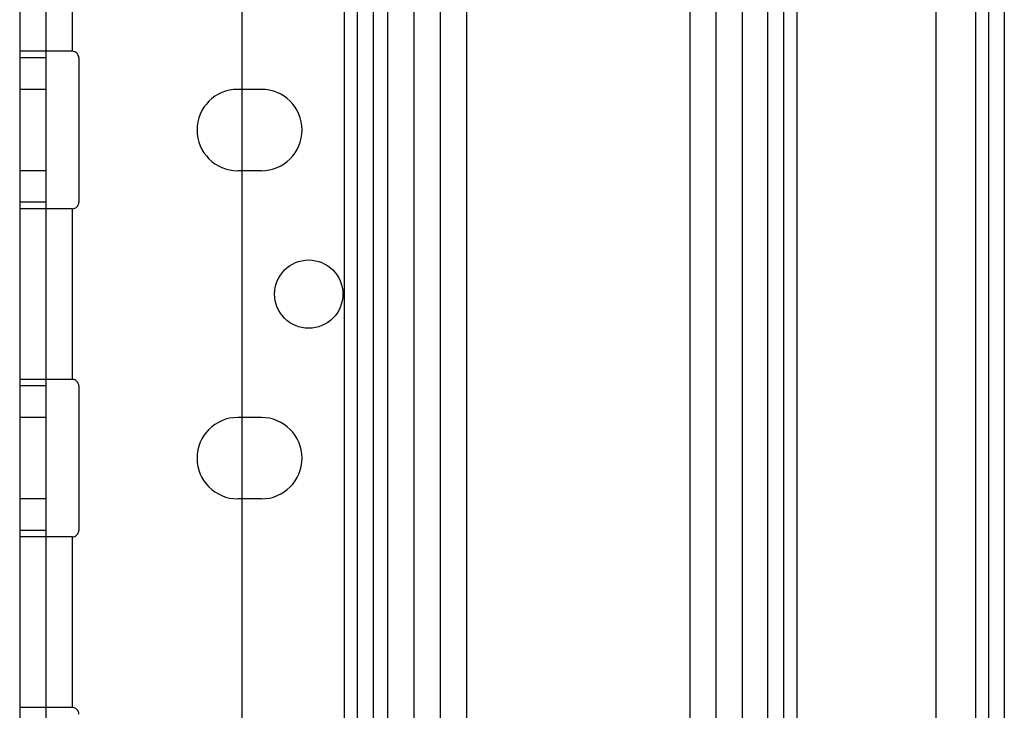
# Model space of a CAD drawing. Header units: millimetres. Extents: x 209 to 825, y 116 to 1310.
# Tile 63 of 70: x 736 to 811, y 1152 to 1205. Entities that reach past the tile are written whole.
import ezdxf

# ---------------------------------------------------------------- set-up
doc = ezdxf.new("R2010")
doc.units = ezdxf.units.MM
doc.header["$LTSCALE"] = 92.70943
doc.layers.get('0').update_dxf_attribs({"linetype": 'CONTINUOUS'})

msp = doc.modelspace()

# ---------------------------------------------------------------- linework, layer by layer
at = {"color": 7, "linetype": 'Continuous'}
for p, q in [((735.963, 1307.264), (735.963, 135.264)), ((737.963, 1307.264), (737.963, 135.264)), ((763.963, 1307.264), (763.963, 135.264)), ((765.963, 1307.264), (765.963, 135.264)), ((767.963, 1307.264), (767.963, 135.264)), ((769.963, 1307.264), (769.963, 135.264)), ((786.963, 1307.264), (786.963, 135.264)), ((788.963, 1307.264), (788.963, 135.264)), ((790.963, 1307.264), (790.963, 135.264)), ((808.713, 1307.264), (808.713, 165.264)), ((760.663, 1306.264), (760.663, 138.264)), ((761.663, 1306.264), (761.663, 138.264)), ((762.863, 1306.264), (762.863, 138.264)), ((809.713, 1306.064), (809.713, 166.464)), ((810.913, 1306.064), (810.913, 166.464)), ((805.713, 1272.264), (805.713, 200.264)), ((752.863, 1268.114), (752.863, 176.414)), ((792.913, 205.264), (792.913, 1267.264)), ((794.113, 1267.264), (794.113, 205.264)), ((795.113, 1267.264), (795.113, 205.264)), ((739.963, 1215.264), (739.963, 1202.264)), ((739.963, 1202.264), (735.963, 1202.264)), ((737.963, 1201.764), (735.963, 1201.764)), ((740.463, 1201.764), (740.463, 1190.764)), ((737.963, 1199.364), (735.963, 1199.364)), ((754.363, 1199.364), (752.563, 1199.364)), ((737.963, 1193.164), (735.963, 1193.164)), ((754.363, 1193.164), (752.563, 1193.164)), ((737.963, 1190.764), (735.963, 1190.764)), ((739.963, 1190.264), (735.963, 1190.264)), ((739.963, 1190.264), (739.963, 1177.264)), ((739.963, 1177.264), (735.963, 1177.264)), ((737.963, 1176.764), (735.963, 1176.764)), ((740.463, 1176.764), (740.463, 1165.764)), ((737.963, 1174.364), (735.963, 1174.364)), ((754.363, 1174.364), (752.563, 1174.364)), ((737.963, 1168.164), (735.963, 1168.164)), ((754.363, 1168.164), (752.563, 1168.164)), ((737.963, 1165.764), (735.963, 1165.764)), ((739.963, 1165.264), (735.963, 1165.264)), ((739.963, 1165.264), (739.963, 1152.264)), ((739.963, 1152.264), (735.963, 1152.264))]:
    msp.add_line(p, q, dxfattribs=at)
msp.add_circle((757.963, 1183.764), 2.6, dxfattribs=at)
for centre, radius, start, end in [((739.963, 1201.764), 0.5, 0, 90.00042), ((752.563, 1196.264), 3.1, 90, 270), ((754.363, 1196.264), 3.1, 270, 90), ((739.963, 1190.764), 0.5, 269.99958, 360), ((739.963, 1176.764), 0.5, 0, 90.00042), ((752.563, 1171.264), 3.1, 90, 270), ((754.363, 1171.264), 3.1, 270, 90), ((739.963, 1165.764), 0.5, 269.99958, 360), ((739.963, 1151.764), 0.5, 0, 90.00042)]:
    msp.add_arc(centre, radius, start, end, dxfattribs=at)

doc.saveas('drawing.dxf')
